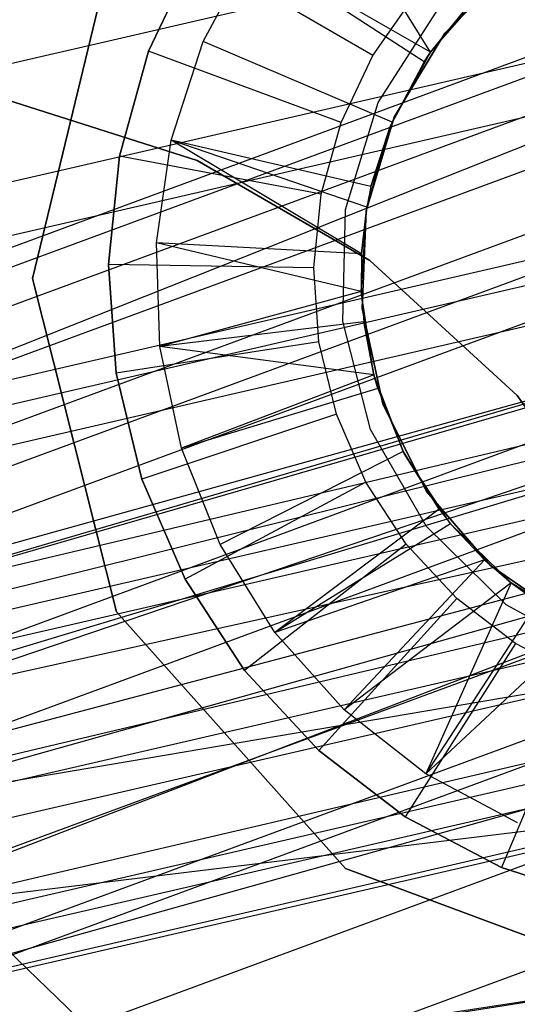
# Model space of a CAD drawing. Extents: x -38.3 to -0.1, y -39.1 to 0.
# Tile 95 of 256: x -19.316 to -19.2205, y -19.6752 to -19.4864. Entities that reach past the tile are written whole.
import ezdxf

# ---------------------------------------------------------------- set-up
doc = ezdxf.new("R2010")
doc.units = 0
doc.header["$MEASUREMENT"] = 0
doc.layers.get('0').update_dxf_attribs({"color": 13, "linetype": 'CONTINUOUS'})

# ---------------------------------------------------------------- blocks, each defined once
blk = doc.blocks.new('ORTO_XII_A_STL')
at = {"color": 0}
for p, q in [((18.84705, 19.78147, 49.18893), (19.64153, 20.07438, 55.31332)), ((18.84705, 19.78147, 49.18893), (19.64153, 20.07438, 55.31332)), ((18.88511, 19.77772, 49.1842), (19.67969, 20.07065, 55.30881)), ((18.88511, 19.77772, 49.1842), (19.67969, 20.07065, 55.30881)), ((19.76698, 20.06864, 24.61845), (19.02294, 19.89694, 27.75363)), ((19.76698, 20.06864, 24.61845), (19.02294, 19.89694, 27.75363)), ((18.8085, 19.77105, 49.19425), (19.60294, 20.06396, 55.3187)), ((18.8085, 19.77105, 49.19425), (19.60294, 20.06396, 55.3187)), ((18.91946, 19.76113, 49.18041), (19.71414, 20.05408, 55.30553)), ((18.91946, 19.76113, 49.18041), (19.71414, 20.05408, 55.30553)), ((19.5752, 20.0471, 24.5731), (18.83137, 19.87545, 27.70866)), ((19.5752, 20.0471, 24.5731), (18.83137, 19.87545, 27.70866)), ((18.75669, 19.71804, 49.20284), (19.57158, 20.04116, 55.32392)), ((18.75669, 19.71804, 49.20284), (19.57158, 20.04116, 55.32392)), ((18.77714, 19.74824, 49.1991), (19.57158, 20.04116, 55.32392)), ((18.77714, 19.74824, 49.1991), (19.57158, 20.04116, 55.32392)), ((19.78146, 20.03412, 24.62005), (19.03745, 19.86243, 27.75502)), ((19.78146, 20.03412, 24.62005), (19.03745, 19.86243, 27.75502)), ((19.78243, 20.02955, 24.62005), (19.03843, 19.85787, 27.75499)), ((19.78243, 20.02955, 24.62005), (19.03843, 19.85787, 27.75499)), ((18.94765, 19.73145, 49.17789), (19.74247, 20.02444, 55.30376)), ((18.94765, 19.73145, 49.17789), (19.74247, 20.02444, 55.30376)), ((19.35236, 19.97928, 66.85689), (19.33039, 20.01457, 66.89626)), ((19.35236, 19.97928, 66.85689), (19.33039, 20.01457, 66.89626)), ((19.5691, 20.01269, 24.56996), (18.82532, 19.84106, 27.70537)), ((19.5691, 20.01269, 24.56996), (18.82532, 19.84106, 27.70537)), ((18.75669, 19.71804, 49.20284), (19.55118, 20.01098, 55.32821)), ((18.75669, 19.71804, 49.20284), (19.55118, 20.01098, 55.32821)), ((18.75292, 19.70864, 49.20366), (19.54742, 20.00159, 55.32922)), ((18.75292, 19.70864, 49.20366), (19.54742, 20.00159, 55.32922)), ((19.27598, 19.93592, 66.81358), (19.29146, 20.00003, 66.81358)), ((19.29146, 20.00003, 66.78209), (19.27598, 19.93592, 66.78209)), ((19.29146, 20.00003, 66.78209), (19.27598, 19.93592, 66.78209)), ((19.27598, 19.93592, 66.81358), (19.29146, 20.00003, 66.81358)), ((19.30718, 19.99841, 66.54193), (19.29826, 19.9795, 66.54193)), ((19.29826, 19.9795, 66.89626), (19.30718, 19.99841, 66.89626)), ((19.29826, 19.9795, 66.89626), (19.30718, 19.99841, 66.89626)), ((19.30718, 19.99841, 66.54193), (19.29826, 19.9795, 66.54193)), ((19.34124, 19.97865, 66.50256), (19.30718, 19.99841, 66.54193)), ((19.34124, 19.97865, 66.50256), (19.30718, 19.99841, 66.54193)), ((19.30875, 19.98135, 66.89626), (19.31812, 19.99891, 66.89626)), ((19.30875, 19.98135, 66.89626), (19.31812, 19.99891, 66.89626)), ((19.3511, 19.97742, 66.85689), (19.31812, 19.99891, 66.89626)), ((19.3511, 19.97742, 66.85689), (19.31812, 19.99891, 66.89626)), ((19.35236, 19.97928, 66.85689), (19.31812, 19.99891, 66.89626)), ((19.35236, 19.97928, 66.85689), (19.31812, 19.99891, 66.89626)), ((19.36843, 19.99607, 66.61585), (19.35506, 19.98293, 66.61585)), ((19.35506, 19.98293, 67.32845), (19.36843, 19.99607, 67.32845)), ((19.36843, 19.99607, 66.61585), (19.35506, 19.98293, 66.61585)), ((19.35506, 19.98293, 67.32845), (19.36843, 19.99607, 67.32845)), ((19.78301, 19.99043, 24.61821), (19.03907, 19.81876, 27.75296)), ((19.78301, 19.99043, 24.61821), (19.03907, 19.81876, 27.75296)), ((19.35236, 19.97928, 66.54193), (19.36298, 19.99149, 66.54193)), ((19.35236, 19.97928, 66.54193), (19.36298, 19.99149, 66.54193)), ((18.96239, 19.69701, 49.17727), (19.75734, 19.99004, 55.30395)), ((18.96239, 19.69701, 49.17727), (19.75734, 19.99004, 55.30395)), ((19.34124, 19.97865, 66.50256), (19.34939, 19.99031, 66.50256)), ((19.34124, 19.97865, 66.50256), (19.34939, 19.99031, 66.50256)), ((19.34231, 19.96964, 67.57342), (19.35388, 19.98769, 67.57342)), ((19.34231, 19.96964, 66.99075), (19.35388, 19.98769, 66.99075)), ((19.34231, 19.96964, 67.57342), (19.35388, 19.98769, 67.57342)), ((19.34231, 19.96964, 66.99075), (19.35388, 19.98769, 66.99075)), ((19.35236, 19.97928, 66.54193), (19.35915, 19.98768, 66.85689)), ((19.35915, 19.98768, 66.85689), (19.35236, 19.97928, 66.85689)), ((19.35236, 19.97928, 66.54193), (19.35915, 19.98768, 66.85689)), ((19.35915, 19.98768, 66.85689), (19.35236, 19.97928, 66.85689)), ((18.96338, 19.69245, 49.1773), (19.75834, 19.98548, 55.30408)), ((18.96338, 19.69245, 49.1773), (19.75834, 19.98548, 55.30408)), ((19.35506, 19.98293, 66.61585), (19.34538, 19.96687, 66.61585)), ((19.34538, 19.96687, 67.32845), (19.35506, 19.98293, 67.32845)), ((19.35506, 19.98293, 66.61585), (19.34538, 19.96687, 66.61585)), ((19.34538, 19.96687, 67.32845), (19.35506, 19.98293, 67.32845)), ((19.35506, 19.98293, 66.61585), (19.35506, 19.98293, 67.32845)), ((19.35506, 19.98293, 66.61585), (19.35506, 19.98293, 67.32845)), ((19.30257, 19.96243, 66.89626), (19.30875, 19.98135, 66.89626)), ((19.30257, 19.96243, 66.89626), (19.30875, 19.98135, 66.89626)), ((19.34496, 19.96591, 66.85689), (19.30875, 19.98135, 66.89626)), ((19.34496, 19.96591, 66.85689), (19.30875, 19.98135, 66.89626)), ((19.29826, 19.9795, 66.54193), (19.29267, 19.95936, 66.54193)), ((19.29267, 19.95936, 66.89626), (19.29826, 19.9795, 66.89626)), ((19.29267, 19.95936, 66.89626), (19.29826, 19.9795, 66.89626)), ((19.29826, 19.9795, 66.54193), (19.29267, 19.95936, 66.54193)), ((19.29826, 19.9795, 66.54193), (19.29826, 19.9795, 66.89626)), ((19.29826, 19.9795, 66.54193), (19.29826, 19.9795, 66.89626)), ((19.33517, 19.96579, 66.50256), (19.29826, 19.9795, 66.54193)), ((19.33517, 19.96579, 66.50256), (19.29826, 19.9795, 66.54193)), ((19.34462, 19.96508, 66.54193), (19.35236, 19.97928, 66.54193)), ((19.34462, 19.96508, 66.54193), (19.35236, 19.97928, 66.54193)), ((19.34496, 19.96591, 66.85689), (19.35236, 19.97928, 66.54193)), ((19.34496, 19.96591, 66.85689), (19.35236, 19.97928, 66.54193)), ((19.35236, 19.97928, 66.85689), (19.3511, 19.97742, 66.85689)), ((19.3511, 19.97742, 66.85689), (19.35236, 19.97928, 66.54193)), ((19.3511, 19.97742, 66.85689), (19.35236, 19.97928, 66.54193)), ((19.35236, 19.97928, 66.85689), (19.3511, 19.97742, 66.85689)), ((19.35236, 19.97928, 66.85689), (19.35236, 19.97928, 66.54193)), ((19.35236, 19.97928, 66.85689), (19.35236, 19.97928, 66.54193)), ((19.33517, 19.96579, 66.50256), (19.34124, 19.97865, 66.50256)), ((19.33517, 19.96579, 66.50256), (19.34124, 19.97865, 66.50256)), ((19.3511, 19.97742, 66.85689), (19.34496, 19.96591, 66.85689)), ((19.3511, 19.97742, 66.85689), (19.34496, 19.96591, 66.85689)), ((19.5752, 19.97391, 24.56942), (18.83148, 19.80228, 27.70462)), ((19.5752, 19.97391, 24.56942), (18.83148, 19.80228, 27.70462)), ((19.30755, 19.95854, 13.60492), (19.27104, 19.97014, 13.60492)), ((19.27104, 19.97014, 13.68366), (19.30755, 19.95854, 13.68366)), ((19.27104, 19.97014, 13.68366), (19.30755, 19.95854, 13.68366)), ((19.30755, 19.95854, 13.60492), (19.27104, 19.97014, 13.60492)), ((19.33604, 19.94913, 67.57342), (19.34231, 19.96964, 67.57342)), ((19.33604, 19.94913, 66.99075), (19.34231, 19.96964, 66.99075)), ((19.33604, 19.94913, 67.57342), (19.34231, 19.96964, 67.57342)), ((19.33604, 19.94913, 66.99075), (19.34231, 19.96964, 66.99075)), ((19.34231, 19.96964, 66.99075), (19.34231, 19.96964, 67.57342)), ((19.34231, 19.96964, 66.99075), (19.34231, 19.96964, 67.57342)), ((18.74676, 19.67417, 49.20572), (19.54134, 19.96716, 55.332)), ((18.74676, 19.67417, 49.20572), (19.54134, 19.96716, 55.332)), ((19.34538, 19.96687, 66.61585), (19.34, 19.94891, 66.61585)), ((19.34, 19.94891, 67.32845), (19.34538, 19.96687, 67.32845)), ((19.34538, 19.96687, 66.61585), (19.34, 19.94891, 66.61585)), ((19.34, 19.94891, 67.32845), (19.34538, 19.96687, 67.32845)), ((19.34496, 19.96591, 66.85689), (19.34092, 19.95352, 66.85689)), ((19.34496, 19.96591, 66.85689), (19.34092, 19.95352, 66.85689)), ((19.34496, 19.96591, 66.85689), (19.34462, 19.96508, 66.54193)), ((19.34496, 19.96591, 66.85689), (19.34462, 19.96508, 66.54193)), ((19.34538, 19.96687, 66.61585), (19.34538, 19.96687, 67.32845)), ((19.34538, 19.96687, 66.61585), (19.34538, 19.96687, 67.32845)), ((19.33136, 19.95208, 66.50256), (19.33517, 19.96579, 66.50256)), ((19.33136, 19.95208, 66.50256), (19.33517, 19.96579, 66.50256)), ((19.34011, 19.94955, 66.54193), (19.34462, 19.96508, 66.54193)), ((19.34011, 19.94955, 66.54193), (19.34462, 19.96508, 66.54193)), ((19.34092, 19.95352, 66.85689), (19.34462, 19.96508, 66.54193)), ((19.34092, 19.95352, 66.85689), (19.34462, 19.96508, 66.54193)), ((19.29977, 19.94273, 66.89626), (19.30257, 19.96243, 66.89626)), ((19.29977, 19.94273, 66.89626), (19.30257, 19.96243, 66.89626)), ((19.33908, 19.94061, 66.85689), (19.30257, 19.96243, 66.89626)), ((19.34011, 19.94955, 66.85689), (19.30257, 19.96243, 66.89626)), ((19.33908, 19.94061, 66.85689), (19.30257, 19.96243, 66.89626)), ((19.34011, 19.94955, 66.85689), (19.30257, 19.96243, 66.89626)), ((19.34092, 19.95352, 66.85689), (19.30257, 19.96243, 66.89626)), ((19.34092, 19.95352, 66.85689), (19.30257, 19.96243, 66.89626)), ((19.29267, 19.95936, 66.54193), (19.29056, 19.93857, 66.54193)), ((19.29056, 19.93857, 66.89626), (19.29267, 19.95936, 66.89626)), ((19.29056, 19.93857, 66.89626), (19.29267, 19.95936, 66.89626)), ((19.29267, 19.95936, 66.54193), (19.29056, 19.93857, 66.54193)), ((19.29267, 19.95936, 66.54193), (19.29267, 19.95936, 66.89626)), ((19.29267, 19.95936, 66.54193), (19.29267, 19.95936, 66.89626)), ((19.33136, 19.95208, 66.50256), (19.29267, 19.95936, 66.54193)), ((19.33136, 19.95208, 66.50256), (19.29267, 19.95936, 66.54193)), ((19.34071, 19.93936, 13.60492), (19.30755, 19.95854, 13.60492)), ((19.30755, 19.95854, 13.68366), (19.34071, 19.93936, 13.68366)), ((19.30755, 19.95854, 13.68366), (19.34071, 19.93936, 13.68366)), ((19.30755, 19.95854, 13.68366), (19.30755, 19.95854, 13.60492)), ((19.34071, 19.93936, 13.60492), (19.30755, 19.95854, 13.60492)), ((19.30755, 19.95854, 13.68366), (19.30755, 19.95854, 13.60492)), ((19.77059, 19.95445, 24.61353), (19.02672, 19.7828, 27.74814)), ((19.77059, 19.95445, 24.61353), (19.02672, 19.7828, 27.74814)), ((19.34092, 19.95352, 66.85689), (19.34011, 19.94955, 66.54193)), ((19.34092, 19.95352, 66.85689), (19.34011, 19.94955, 66.85689)), ((19.34092, 19.95352, 66.85689), (19.34011, 19.94955, 66.54193)), ((19.34092, 19.95352, 66.85689), (19.34011, 19.94955, 66.85689)), ((19.32993, 19.93793, 66.50256), (19.33136, 19.95208, 66.50256)), ((19.32993, 19.93793, 66.50256), (19.33136, 19.95208, 66.50256)), ((19.33554, 19.9277, 67.57342), (19.33604, 19.94913, 67.57342)), ((19.33554, 19.9277, 66.99075), (19.33604, 19.94913, 66.99075)), ((19.33554, 19.9277, 67.57342), (19.33604, 19.94913, 67.57342)), ((19.33554, 19.9277, 66.99075), (19.33604, 19.94913, 66.99075)), ((19.33604, 19.94913, 66.99075), (19.33604, 19.94913, 67.57342)), ((19.33604, 19.94913, 66.99075), (19.33604, 19.94913, 67.57342)), ((19.33904, 19.93341, 66.54193), (19.34011, 19.94955, 66.54193)), ((19.33904, 19.93341, 66.54193), (19.34011, 19.94955, 66.54193)), ((19.34011, 19.94955, 66.85689), (19.33908, 19.94061, 66.85689)), ((19.33908, 19.94061, 66.85689), (19.34011, 19.94955, 66.54193)), ((19.33908, 19.94061, 66.85689), (19.34011, 19.94955, 66.54193)), ((19.34011, 19.94955, 66.85689), (19.33908, 19.94061, 66.85689)), ((19.34, 19.94891, 66.61585), (19.33925, 19.93017, 66.61585)), ((19.33925, 19.93017, 67.32845), (19.34, 19.94891, 67.32845)), ((19.34, 19.94891, 66.61585), (19.33925, 19.93017, 66.61585)), ((19.33925, 19.93017, 67.32845), (19.34, 19.94891, 67.32845)), ((19.34, 19.94891, 66.61585), (19.34, 19.94891, 67.32845)), ((19.34, 19.94891, 66.61585), (19.34, 19.94891, 67.32845)), ((19.34011, 19.94955, 66.85689), (19.34011, 19.94955, 66.54193)), ((19.34011, 19.94955, 66.85689), (19.34011, 19.94955, 66.54193)), ((18.964, 19.65331, 49.17866), (19.75907, 19.94639, 55.30629)), ((18.964, 19.65331, 49.17866), (19.75907, 19.94639, 55.30629)), ((19.48473, 19.94415, 14.14599), (19.12433, 19.83982, 13.49371)), ((19.48473, 19.94415, 14.14599), (19.12433, 19.83982, 13.49371)), ((19.48473, 19.94415, 14.14599), (19.16828, 19.85616, 13.46953)), ((19.48473, 19.94415, 14.14599), (19.16828, 19.85616, 13.46953)), ((19.30043, 19.92284, 66.89626), (19.29977, 19.94273, 66.89626)), ((19.33904, 19.93341, 66.85689), (19.29977, 19.94273, 66.89626)), ((19.30043, 19.92284, 66.89626), (19.29977, 19.94273, 66.89626)), ((19.33904, 19.93341, 66.85689), (19.29977, 19.94273, 66.89626)), ((19.33908, 19.94061, 66.85689), (19.29977, 19.94273, 66.89626)), ((19.33908, 19.94061, 66.85689), (19.29977, 19.94273, 66.89626)), ((19.59313, 19.94096, 24.5719), (18.84945, 19.76934, 27.70689)), ((19.59313, 19.94096, 24.5719), (18.84945, 19.76934, 27.70689)), ((19.33908, 19.94061, 66.85689), (19.33904, 19.93341, 66.54193)), ((19.33908, 19.94061, 66.85689), (19.33904, 19.93341, 66.54193)), ((19.33908, 19.94061, 66.85689), (19.33904, 19.93341, 66.85689)), ((19.33908, 19.94061, 66.85689), (19.33904, 19.93341, 66.85689)), ((19.52012, 19.93933, 14.13152), (19.16828, 19.85616, 13.46953)), ((19.52012, 19.93933, 14.13152), (19.16828, 19.85616, 13.46953)), ((19.52012, 19.93933, 14.13152), (19.21532, 19.84752, 13.44726)), ((19.52012, 19.93933, 14.13152), (19.21532, 19.84752, 13.44726)), ((19.29056, 19.93857, 66.54193), (19.29056, 19.93857, 66.89626)), ((19.29056, 19.93857, 66.54193), (19.292, 19.91772, 66.54193)), ((19.292, 19.91772, 66.89626), (19.29056, 19.93857, 66.89626)), ((19.29056, 19.93857, 66.54193), (19.29056, 19.93857, 66.89626)), ((19.292, 19.91772, 66.89626), (19.29056, 19.93857, 66.89626)), ((19.32993, 19.93793, 66.50256), (19.29056, 19.93857, 66.54193)), ((19.29056, 19.93857, 66.54193), (19.292, 19.91772, 66.54193)), ((19.32993, 19.93793, 66.50256), (19.29056, 19.93857, 66.54193)), ((19.33091, 19.92374, 66.50256), (19.32993, 19.93793, 66.50256)), ((19.33091, 19.92374, 66.50256), (19.32993, 19.93793, 66.50256)), ((19.36898, 19.9135, 13.60492), (19.34071, 19.93936, 13.60492)), ((19.34071, 19.93936, 13.68366), (19.36898, 19.9135, 13.68366)), ((19.34071, 19.93936, 13.68366), (19.36898, 19.9135, 13.68366)), ((19.34071, 19.93936, 13.68366), (19.34071, 19.93936, 13.60492)), ((19.36898, 19.9135, 13.60492), (19.34071, 19.93936, 13.60492)), ((19.34071, 19.93936, 13.68366), (19.34071, 19.93936, 13.60492)), ((19.29207, 19.87196, 66.81358), (19.27598, 19.93592, 66.81358)), ((19.27598, 19.93592, 66.78209), (19.29207, 19.87196, 66.78209)), ((19.27598, 19.93592, 66.78209), (19.29207, 19.87196, 66.78209)), ((19.27598, 19.93592, 66.78209), (19.27598, 19.93592, 66.81358)), ((19.29207, 19.87196, 66.81358), (19.27598, 19.93592, 66.81358)), ((19.27598, 19.93592, 66.78209), (19.27598, 19.93592, 66.81358)), ((19.44907, 19.9349, 14.16228), (19.12433, 19.83982, 13.49371)), ((19.44907, 19.9349, 14.16228), (19.12433, 19.83982, 13.49371)), ((19.33904, 19.93341, 66.85689), (19.30043, 19.92284, 66.89626)), ((19.33904, 19.93341, 66.85689), (19.30043, 19.92284, 66.89626)), ((19.34147, 19.91742, 66.54193), (19.33904, 19.93341, 66.54193)), ((19.33904, 19.93341, 66.54193), (19.33952, 19.92758, 66.85689)), ((19.33904, 19.93341, 66.54193), (19.33952, 19.92758, 66.85689)), ((19.33904, 19.93341, 66.54193), (19.33904, 19.93341, 66.85689)), ((19.33904, 19.93341, 66.85689), (19.33952, 19.92758, 66.85689)), ((19.33904, 19.93341, 66.54193), (19.33904, 19.93341, 66.85689)), ((19.34147, 19.91742, 66.54193), (19.33904, 19.93341, 66.54193)), ((19.33904, 19.93341, 66.85689), (19.33952, 19.92758, 66.85689)), ((19.33925, 19.93017, 66.61585), (19.33925, 19.93017, 67.32845)), ((19.33925, 19.93017, 66.61585), (19.34318, 19.91184, 66.61585)), ((19.34318, 19.91184, 67.32845), (19.33925, 19.93017, 67.32845)), ((19.33925, 19.93017, 66.61585), (19.33925, 19.93017, 67.32845)), ((19.33925, 19.93017, 66.61585), (19.34318, 19.91184, 66.61585)), ((19.34318, 19.91184, 67.32845), (19.33925, 19.93017, 67.32845)), ((18.75299, 19.63541, 49.20635), (19.5477, 19.92844, 55.33348)), ((18.75299, 19.63541, 49.20635), (19.5477, 19.92844, 55.33348)), ((19.33952, 19.92758, 66.85689), (19.30043, 19.92284, 66.89626)), ((19.33952, 19.92758, 66.85689), (19.30043, 19.92284, 66.89626)), ((19.34084, 19.90692, 67.57342), (19.33554, 19.9277, 67.57342)), ((19.34084, 19.90692, 66.99075), (19.33554, 19.9277, 66.99075)), ((19.33554, 19.9277, 66.99075), (19.33554, 19.9277, 67.57342)), ((19.34084, 19.90692, 67.57342), (19.33554, 19.9277, 67.57342)), ((19.33554, 19.9277, 66.99075), (19.33554, 19.9277, 67.57342)), ((19.34084, 19.90692, 66.99075), (19.33554, 19.9277, 66.99075)), ((19.34147, 19.91742, 66.54193), (19.33952, 19.92758, 66.85689)), ((19.33952, 19.92758, 66.85689), (19.34147, 19.91742, 66.85689)), ((19.34147, 19.91742, 66.54193), (19.33952, 19.92758, 66.85689)), ((19.33952, 19.92758, 66.85689), (19.34147, 19.91742, 66.85689)), ((19.74765, 19.92584, 24.6068), (19.00384, 19.7542, 27.74132)), ((19.74765, 19.92584, 24.6068), (19.00384, 19.7542, 27.74132)), ((19.33091, 19.92374, 66.50256), (19.292, 19.91772, 66.54193)), ((19.33091, 19.92374, 66.50256), (19.292, 19.91772, 66.54193)), ((19.30454, 19.90336, 66.89626), (19.30043, 19.92284, 66.89626)), ((19.34147, 19.91742, 66.85689), (19.30043, 19.92284, 66.89626)), ((19.30454, 19.90336, 66.89626), (19.30043, 19.92284, 66.89626)), ((19.34147, 19.91742, 66.85689), (19.30043, 19.92284, 66.89626)), ((19.33427, 19.90992, 66.50256), (19.33091, 19.92374, 66.50256)), ((19.33427, 19.90992, 66.50256), (19.33091, 19.92374, 66.50256)), ((19.5522, 19.92185, 14.11997), (19.21532, 19.84752, 13.44726)), ((19.5522, 19.92185, 14.11997), (19.21532, 19.84752, 13.44726)), ((19.5522, 19.92185, 14.11997), (19.23735, 19.83361, 13.4382)), ((19.5522, 19.92185, 14.11997), (19.23735, 19.83361, 13.4382)), ((19.292, 19.91772, 66.54193), (19.292, 19.91772, 66.89626)), ((19.292, 19.91772, 66.54193), (19.29694, 19.89741, 66.54193)), ((19.29694, 19.89741, 66.89626), (19.292, 19.91772, 66.89626)), ((19.292, 19.91772, 66.54193), (19.292, 19.91772, 66.89626)), ((19.29694, 19.89741, 66.89626), (19.292, 19.91772, 66.89626)), ((19.292, 19.91772, 66.54193), (19.29694, 19.89741, 66.54193)), ((19.34147, 19.91742, 66.85689), (19.30454, 19.90336, 66.89626)), ((19.34147, 19.91742, 66.85689), (19.30454, 19.90336, 66.89626)), ((19.34147, 19.91742, 66.85689), (19.34147, 19.91742, 66.54193)), ((19.34147, 19.91742, 66.85689), (19.34221, 19.91482, 66.85689)), ((19.34221, 19.91482, 66.85689), (19.34147, 19.91742, 66.54193)), ((19.34147, 19.91742, 66.85689), (19.34147, 19.91742, 66.54193)), ((19.34221, 19.91482, 66.85689), (19.34147, 19.91742, 66.54193)), ((19.34708, 19.90272, 66.85689), (19.34147, 19.91742, 66.54193)), ((19.34708, 19.90272, 66.85689), (19.34147, 19.91742, 66.54193)), ((19.34728, 19.90232, 66.54193), (19.34147, 19.91742, 66.54193)), ((19.34728, 19.90232, 66.54193), (19.34147, 19.91742, 66.54193)), ((19.34147, 19.91742, 66.85689), (19.34221, 19.91482, 66.85689)), ((19.62433, 19.91383, 24.57774), (18.88065, 19.74221, 27.71251)), ((19.62433, 19.91383, 24.57774), (18.88065, 19.74221, 27.71251)), ((19.09354, 19.80222, 13.51428), (19.42025, 19.91312, 14.17716)), ((19.09354, 19.80222, 13.51428), (19.42025, 19.91312, 14.17716)), ((19.42025, 19.91312, 14.17716), (19.12433, 19.83982, 13.49371)), ((19.42025, 19.91312, 14.17716), (19.12433, 19.83982, 13.49371)), ((19.34221, 19.91482, 66.85689), (19.30454, 19.90336, 66.89626)), ((19.34221, 19.91482, 66.85689), (19.30454, 19.90336, 66.89626)), ((19.34221, 19.91482, 66.85689), (19.34708, 19.90272, 66.85689)), ((19.34221, 19.91482, 66.85689), (19.34708, 19.90272, 66.85689)), ((19.39102, 19.88217, 13.60492), (19.36898, 19.9135, 13.60492)), ((19.36898, 19.9135, 13.68366), (19.39102, 19.88217, 13.68366)), ((19.36898, 19.9135, 13.68366), (19.39102, 19.88217, 13.68366)), ((19.36898, 19.9135, 13.68366), (19.36898, 19.9135, 13.60492)), ((19.39102, 19.88217, 13.60492), (19.36898, 19.9135, 13.60492)), ((19.36898, 19.9135, 13.68366), (19.36898, 19.9135, 13.60492)), ((19.34318, 19.91184, 66.61585), (19.34318, 19.91184, 67.32845)), ((19.34318, 19.91184, 66.61585), (19.35155, 19.89506, 66.61585)), ((19.35155, 19.89506, 67.32845), (19.34318, 19.91184, 67.32845)), ((19.34318, 19.91184, 66.61585), (19.34318, 19.91184, 67.32845)), ((19.34318, 19.91184, 66.61585), (19.35155, 19.89506, 66.61585)), ((19.35155, 19.89506, 67.32845), (19.34318, 19.91184, 67.32845)), ((19.33427, 19.90992, 66.50256), (19.29694, 19.89741, 66.54193)), ((19.33427, 19.90992, 66.50256), (19.29694, 19.89741, 66.54193)), ((19.33992, 19.89687, 66.50256), (19.33427, 19.90992, 66.50256)), ((19.33992, 19.89687, 66.50256), (19.33427, 19.90992, 66.50256)), ((19.71508, 19.90615, 24.59829), (18.97133, 19.73453, 27.7328)), ((19.71508, 19.90615, 24.59829), (18.97133, 19.73453, 27.7328)), ((19.35154, 19.88834, 67.57342), (19.34084, 19.90692, 67.57342)), ((19.35154, 19.88834, 66.99075), (19.34084, 19.90692, 66.99075)), ((19.34084, 19.90692, 66.99075), (19.34084, 19.90692, 67.57342)), ((19.35154, 19.88834, 67.57342), (19.34084, 19.90692, 67.57342)), ((19.34084, 19.90692, 66.99075), (19.34084, 19.90692, 67.57342)), ((19.35154, 19.88834, 66.99075), (19.34084, 19.90692, 66.99075)), ((19.31197, 19.8849, 66.89626), (19.30454, 19.90336, 66.89626)), ((19.31197, 19.8849, 66.89626), (19.30454, 19.90336, 66.89626)), ((19.34708, 19.90272, 66.85689), (19.31197, 19.8849, 66.89626)), ((19.34708, 19.90272, 66.85689), (19.31197, 19.8849, 66.89626)), ((19.34708, 19.90272, 66.85689), (19.34728, 19.90232, 66.54193)), ((19.34708, 19.90272, 66.85689), (19.34728, 19.90232, 66.54193)), ((19.34708, 19.90272, 66.85689), (19.35397, 19.89165, 66.85689)), ((19.34708, 19.90272, 66.85689), (19.35397, 19.89165, 66.85689)), ((19.35397, 19.89165, 66.85689), (19.34728, 19.90232, 66.54193)), ((19.35397, 19.89165, 66.85689), (19.34728, 19.90232, 66.54193)), ((19.3562, 19.88883, 66.54193), (19.34728, 19.90232, 66.54193)), ((19.3562, 19.88883, 66.54193), (19.34728, 19.90232, 66.54193)), ((19.6598, 19.9009, 24.58527), (18.91611, 19.72928, 27.71989)), ((19.6598, 19.9009, 24.58527), (18.91611, 19.72928, 27.71989)), ((19.69746, 19.90118, 24.59398), (18.95373, 19.72956, 27.7285)), ((19.69746, 19.90118, 24.59398), (18.95373, 19.72956, 27.7285)), ((19.29694, 19.89741, 66.54193), (19.29694, 19.89741, 66.89626)), ((19.29694, 19.89741, 66.54193), (19.30524, 19.87823, 66.54193)), ((19.30524, 19.87823, 66.89626), (19.29694, 19.89741, 66.89626)), ((19.29694, 19.89741, 66.54193), (19.29694, 19.89741, 66.89626)), ((19.30524, 19.87823, 66.89626), (19.29694, 19.89741, 66.89626)), ((19.29694, 19.89741, 66.54193), (19.30524, 19.87823, 66.54193)), ((19.33992, 19.89687, 66.50256), (19.30524, 19.87823, 66.54193)), ((19.33992, 19.89687, 66.50256), (19.30524, 19.87823, 66.54193)), ((19.34769, 19.88496, 66.50256), (19.33992, 19.89687, 66.50256)), ((19.34769, 19.88496, 66.50256), (19.33992, 19.89687, 66.50256)), ((18.77123, 19.60256, 49.20522), (19.56607, 19.89563, 55.33314)), ((18.77123, 19.60256, 49.20522), (19.56607, 19.89563, 55.33314)), ((19.35155, 19.89506, 66.61585), (19.35155, 19.89506, 67.32845)), ((19.35155, 19.89506, 66.61585), (19.36383, 19.88089, 66.61585)), ((19.36383, 19.88089, 67.32845), (19.35155, 19.89506, 67.32845)), ((19.35155, 19.89506, 66.61585), (19.35155, 19.89506, 67.32845)), ((19.35155, 19.89506, 66.61585), (19.36383, 19.88089, 66.61585)), ((19.36383, 19.88089, 67.32845), (19.35155, 19.89506, 67.32845)), ((19.57875, 19.89153, 14.11232), (19.23735, 19.83361, 13.4382)), ((19.57875, 19.89153, 14.11232), (19.23735, 19.83361, 13.4382)), ((19.57875, 19.89153, 14.11232), (19.25469, 19.81586, 13.43201)), ((19.57875, 19.89153, 14.11232), (19.25469, 19.81586, 13.43201)), ((19.35397, 19.89165, 66.85689), (19.32249, 19.86801, 66.89626)), ((19.35397, 19.89165, 66.85689), (19.32249, 19.86801, 66.89626)), ((19.35397, 19.89165, 66.85689), (19.3562, 19.88883, 66.54193)), ((19.35397, 19.89165, 66.85689), (19.3562, 19.88883, 66.85689)), ((19.35397, 19.89165, 66.85689), (19.3562, 19.88883, 66.54193)), ((19.35397, 19.89165, 66.85689), (19.3562, 19.88883, 66.85689)), ((19.3562, 19.88883, 66.85689), (19.32249, 19.86801, 66.89626)), ((19.3562, 19.88883, 66.85689), (19.32249, 19.86801, 66.89626)), ((19.3562, 19.88883, 66.85689), (19.3562, 19.88883, 66.54193)), ((19.3562, 19.88883, 66.85689), (19.3562, 19.88883, 66.54193)), ((19.3562, 19.88883, 66.85689), (19.36268, 19.88195, 66.85689)), ((19.36268, 19.88195, 66.85689), (19.3562, 19.88883, 66.54193)), ((19.36268, 19.88195, 66.85689), (19.3562, 19.88883, 66.54193)), ((19.36781, 19.87757, 66.54193), (19.3562, 19.88883, 66.54193)), ((19.36781, 19.87757, 66.54193), (19.3562, 19.88883, 66.54193)), ((19.3562, 19.88883, 66.85689), (19.36268, 19.88195, 66.85689)), ((19.36687, 19.87334, 67.57342), (19.35154, 19.88834, 67.57342)), ((19.36687, 19.87334, 66.99075), (19.35154, 19.88834, 66.99075)), ((19.35154, 19.88834, 66.99075), (19.35154, 19.88834, 67.57342)), ((19.36687, 19.87334, 67.57342), (19.35154, 19.88834, 67.57342)), ((19.35154, 19.88834, 66.99075), (19.35154, 19.88834, 67.57342)), ((19.36687, 19.87334, 66.99075), (19.35154, 19.88834, 66.99075)), ((19.32249, 19.86801, 66.89626), (19.31197, 19.8849, 66.89626)), ((19.32249, 19.86801, 66.89626), (19.31197, 19.8849, 66.89626)), ((19.34769, 19.88496, 66.50256), (19.31666, 19.86072, 66.54193)), ((19.34769, 19.88496, 66.50256), (19.31666, 19.86072, 66.54193)), ((19.35736, 19.87453, 66.50256), (19.34769, 19.88496, 66.50256)), ((19.35736, 19.87453, 66.50256), (19.34769, 19.88496, 66.50256)), ((19.40165, 19.88368, 14.18863), (19.09354, 19.80222, 13.51428)), ((19.40165, 19.88368, 14.18863), (19.09354, 19.80222, 13.51428)), ((19.36268, 19.88195, 66.85689), (19.32249, 19.86801, 66.89626)), ((19.36268, 19.88195, 66.85689), (19.32249, 19.86801, 66.89626)), ((19.36268, 19.88195, 66.85689), (19.33578, 19.8532, 66.89626)), ((19.36268, 19.88195, 66.85689), (19.33578, 19.8532, 66.89626)), ((19.36268, 19.88195, 66.85689), (19.36781, 19.87757, 66.54193)), ((19.36268, 19.88195, 66.85689), (19.36781, 19.87757, 66.85689)), ((19.36268, 19.88195, 66.85689), (19.36781, 19.87757, 66.54193)), ((19.36268, 19.88195, 66.85689), (19.36781, 19.87757, 66.85689)), ((19.36383, 19.88089, 66.61585), (19.36383, 19.88089, 67.32845)), ((19.36383, 19.88089, 66.61585), (19.37925, 19.87022, 66.61585)), ((19.37925, 19.87022, 67.32845), (19.36383, 19.88089, 67.32845)), ((19.36383, 19.88089, 66.61585), (19.36383, 19.88089, 67.32845)), ((19.36383, 19.88089, 66.61585), (19.37925, 19.87022, 66.61585)), ((19.37925, 19.87022, 67.32845), (19.36383, 19.88089, 67.32845)), ((19.30524, 19.87823, 66.54193), (19.30524, 19.87823, 66.89626)), ((19.30524, 19.87823, 66.54193), (19.31666, 19.86072, 66.54193)), ((19.31666, 19.86072, 66.89626), (19.30524, 19.87823, 66.89626)), ((19.30524, 19.87823, 66.54193), (19.30524, 19.87823, 66.89626)), ((19.31666, 19.86072, 66.89626), (19.30524, 19.87823, 66.89626)), ((19.30524, 19.87823, 66.54193), (19.31666, 19.86072, 66.54193)), ((19.36781, 19.87757, 66.85689), (19.33578, 19.8532, 66.89626)), ((19.36781, 19.87757, 66.85689), (19.33578, 19.8532, 66.89626)), ((19.36781, 19.87757, 66.85689), (19.35145, 19.84092, 66.89626)), ((19.36781, 19.87757, 66.85689), (19.35145, 19.84092, 66.89626)), ((19.36781, 19.87757, 66.85689), (19.36781, 19.87757, 66.54193)), ((19.36781, 19.87757, 66.85689), (19.36781, 19.87757, 66.54193)), ((19.36781, 19.87757, 66.85689), (19.37294, 19.87391, 66.85689)), ((19.37294, 19.87391, 66.85689), (19.36781, 19.87757, 66.54193)), ((19.37294, 19.87391, 66.85689), (19.36781, 19.87757, 66.54193)), ((19.38157, 19.86906, 66.54193), (19.36781, 19.87757, 66.54193)), ((19.38157, 19.86906, 66.54193), (19.36781, 19.87757, 66.54193)), ((19.36781, 19.87757, 66.85689), (19.37294, 19.87391, 66.85689)), ((19.39826, 19.87445, 14.19118), (19.08295, 19.75348, 13.52631)), ((19.39826, 19.87445, 14.19118), (19.08295, 19.75348, 13.52631)), ((19.39826, 19.87445, 14.19118), (19.09354, 19.80222, 13.51428)), ((19.39826, 19.87445, 14.19118), (19.09354, 19.80222, 13.51428)), ((19.35736, 19.87453, 66.50256), (19.33088, 19.8454, 66.54193)), ((19.35736, 19.87453, 66.50256), (19.33088, 19.8454, 66.54193)), ((19.37294, 19.87391, 66.85689), (19.35145, 19.84092, 66.89626)), ((19.37294, 19.87391, 66.85689), (19.35145, 19.84092, 66.89626)), ((19.36866, 19.86589, 66.50256), (19.35736, 19.87453, 66.50256)), ((19.36866, 19.86589, 66.50256), (19.35736, 19.87453, 66.50256)), ((19.38567, 19.86303, 67.57342), (19.36687, 19.87334, 67.57342)), ((19.38567, 19.86303, 66.99075), (19.36687, 19.87334, 66.99075)), ((19.36687, 19.87334, 66.99075), (19.36687, 19.87334, 67.57342)), ((19.38567, 19.86303, 67.57342), (19.36687, 19.87334, 67.57342)), ((19.36687, 19.87334, 66.99075), (19.36687, 19.87334, 67.57342)), ((19.38567, 19.86303, 66.99075), (19.36687, 19.87334, 66.99075)), ((19.33605, 19.8228, 66.81358), (19.29207, 19.87196, 66.81358)), ((19.29207, 19.87196, 66.78209), (19.33605, 19.8228, 66.78209)), ((19.29207, 19.87196, 66.78209), (19.33605, 19.8228, 66.78209)), ((19.29207, 19.87196, 66.78209), (19.29207, 19.87196, 66.81358)), ((19.33605, 19.8228, 66.81358), (19.29207, 19.87196, 66.81358)), ((19.29207, 19.87196, 66.78209), (19.29207, 19.87196, 66.81358)), ((19.33578, 19.8532, 66.89626), (19.32249, 19.86801, 66.89626)), ((19.33578, 19.8532, 66.89626), (19.32249, 19.86801, 66.89626)), ((19.38157, 19.86906, 66.85689), (19.35145, 19.84092, 66.89626)), ((19.38157, 19.86906, 66.85689), (19.35145, 19.84092, 66.89626)), ((19.36866, 19.86589, 66.50256), (19.34748, 19.8327, 66.54193)), ((19.36866, 19.86589, 66.50256), (19.34748, 19.8327, 66.54193)), ((19.38126, 19.85928, 66.50256), (19.36866, 19.86589, 66.50256)), ((19.38126, 19.85928, 66.50256), (19.36866, 19.86589, 66.50256)), ((19.31666, 19.86072, 66.54193), (19.31666, 19.86072, 66.89626)), ((19.31666, 19.86072, 66.54193), (19.33088, 19.8454, 66.54193)), ((19.33088, 19.8454, 66.89626), (19.31666, 19.86072, 66.89626)), ((19.31666, 19.86072, 66.54193), (19.31666, 19.86072, 66.89626)), ((19.33088, 19.8454, 66.89626), (19.31666, 19.86072, 66.89626)), ((19.31666, 19.86072, 66.54193), (19.33088, 19.8454, 66.54193)), ((19.38126, 19.85928, 66.50256), (19.36599, 19.82299, 66.54193)), ((19.38126, 19.85928, 66.50256), (19.36599, 19.82299, 66.54193)), ((19.59286, 19.85688, 14.1105), (19.25469, 19.81586, 13.43201)), ((19.59286, 19.85688, 14.1105), (19.25469, 19.81586, 13.43201)), ((19.35145, 19.84092, 66.89626), (19.33578, 19.8532, 66.89626)), ((19.35145, 19.84092, 66.89626), (19.33578, 19.8532, 66.89626)), ((19.33088, 19.8454, 66.54193), (19.33088, 19.8454, 66.89626)), ((19.33088, 19.8454, 66.54193), (19.34748, 19.8327, 66.54193)), ((19.34748, 19.8327, 66.89626), (19.33088, 19.8454, 66.89626)), ((19.33088, 19.8454, 66.54193), (19.33088, 19.8454, 66.89626)), ((19.34748, 19.8327, 66.89626), (19.33088, 19.8454, 66.89626)), ((19.33088, 19.8454, 66.54193), (19.34748, 19.8327, 66.54193)), ((19.39297, 19.84037, 14.19753), (19.08295, 19.75348, 13.52631)), ((19.39297, 19.84037, 14.19753), (19.08295, 19.75348, 13.52631)), ((19.36901, 19.83155, 66.89626), (19.35145, 19.84092, 66.89626)), ((19.36901, 19.83155, 66.89626), (19.35145, 19.84092, 66.89626)), ((19.34748, 19.8327, 66.54193), (19.34748, 19.8327, 66.89626)), ((19.34748, 19.8327, 66.54193), (19.36599, 19.82299, 66.54193)), ((19.36599, 19.82299, 66.89626), (19.34748, 19.8327, 66.89626)), ((19.34748, 19.8327, 66.54193), (19.34748, 19.8327, 66.89626)), ((19.36599, 19.82299, 66.89626), (19.34748, 19.8327, 66.89626)), ((19.34748, 19.8327, 66.54193), (19.36599, 19.82299, 66.54193)), ((19.39782, 19.79971, 66.81358), (19.33605, 19.8228, 66.81358)), ((19.33605, 19.8228, 66.78209), (19.39782, 19.79971, 66.78209)), ((19.33605, 19.8228, 66.78209), (19.39782, 19.79971, 66.78209)), ((19.33605, 19.8228, 66.78209), (19.33605, 19.8228, 66.81358)), ((19.39782, 19.79971, 66.81358), (19.33605, 19.8228, 66.81358)), ((19.33605, 19.8228, 66.78209), (19.33605, 19.8228, 66.81358)), ((19.36599, 19.82299, 66.54193), (19.36599, 19.82299, 66.89626)), ((19.36599, 19.82299, 66.54193), (19.38587, 19.81655, 66.54193)), ((19.38587, 19.81655, 66.89626), (19.36599, 19.82299, 66.89626)), ((19.36599, 19.82299, 66.54193), (19.36599, 19.82299, 66.89626)), ((19.38587, 19.81655, 66.89626), (19.36599, 19.82299, 66.89626)), ((19.36599, 19.82299, 66.54193), (19.38587, 19.81655, 66.54193)), ((19.29289, 19.78624, 66.99075), (19.26799, 19.81024, 66.99075)), ((19.26799, 19.81024, 67.57342), (19.29289, 19.78624, 67.57342)), ((19.26799, 19.81024, 67.57342), (19.29289, 19.78624, 67.57342)), ((19.29289, 19.78624, 66.99075), (19.26799, 19.81024, 66.99075)), ((19.39925, 19.80166, 14.19953), (19.08295, 19.75348, 13.52631)), ((19.39925, 19.80166, 14.19953), (19.08295, 19.75348, 13.52631)), ((19.08297, 19.752, 13.52651), (19.39925, 19.80166, 14.19953)), ((19.08297, 19.752, 13.52651), (19.39925, 19.80166, 14.19953))]:
    blk.add_line(p, q, dxfattribs=at)

msp = doc.modelspace()

# ---------------------------------------------------------------- block references
at = {"color": 0}
msp.add_blockref('ORTO_XII_A_STL', (-38.58948, -39.47195, -0.67185), dxfattribs=at)

doc.saveas('drawing.dxf')
